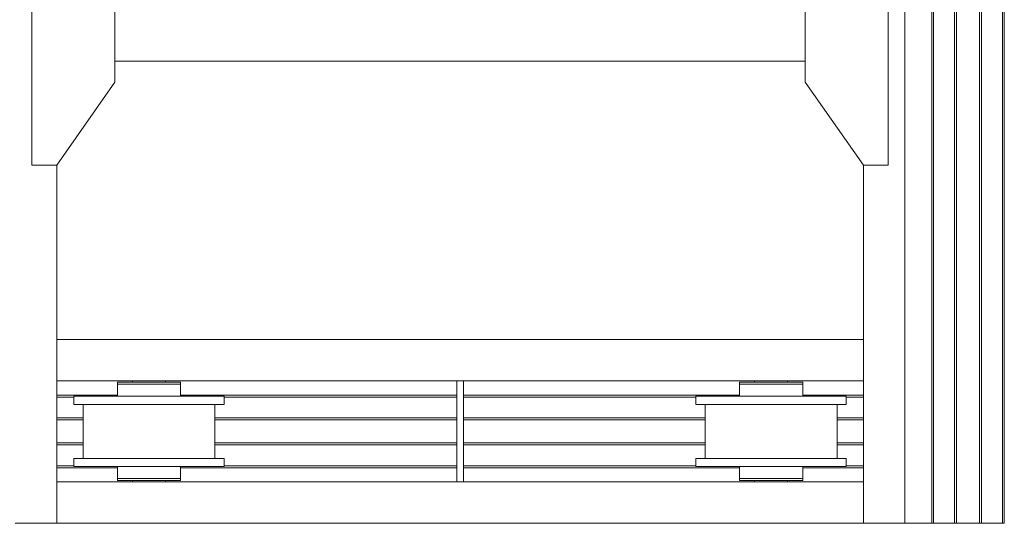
# Model space of a CAD drawing. Header units: millimetres. Extents: x 53746 to 116821, y -810352 to -765802.
# Tile 28 of 256: x 64602 to 66976, y -790285 to -789071. Entities that reach past the tile are written whole.
import ezdxf

# ---------------------------------------------------------------- set-up
doc = ezdxf.new("R2010")
doc.units = ezdxf.units.MM
doc.header["$MEASUREMENT"] = 0
doc.layers.add('Main Cradle', color=7, linetype='Continuous', lineweight=0)
doc.layers.add('Main Cradle Rails', color=7, linetype='Continuous', lineweight=0)

# ---------------------------------------------------------------- blocks, each defined once
blk = doc.blocks.new('*U57')
at = {"layer": 'Main Cradle', "color": 7, "linetype": 'Continuous', "lineweight": 0}
for p, q in [((-18546.5, -2208), (-18546.5, 4569.1)), ((-18481.6, -2208), (-18481.6, 4569.1)), ((-18477, -2208), (-18477, 4569.1)), ((-18426.6, -2208), (-18426.6, 4569.1)), ((-18421.6, -2208), (-18421.6, 4569.1)), ((-18366.6, -2208), (-18366.6, 4569.1)), ((-18361.6, -2208), (-18361.6, 4569.1)), ((-18311.3, -2208), (-18311.3, 4569.1)), ((-18306.6, -2208), (-18306.6, 4569.1)), ((-20451.7, -1093.8), (-18786.5, -1093.8)), ((-20591.7, -2208), (-20591.7, -1344.8)), ((-18646.5, -2208), (-18646.5, -1344.8)), ((-20591.7, -1765), (-18646.5, -1765)), ((-20591.7, -1865), (-18646.5, -1865)), ((-20409.1, -1868), (-20409.1, -1865)), ((-20329.1, -1865), (-20329.1, -1868)), ((-20315.3, -1868), (-20298.7, -1868)), ((-20298.7, -1868), (-20292.9, -1868)), ((-18909.1, -1868), (-18909.1, -1865)), ((-18829.1, -1865), (-18829.1, -1868)), ((-18815.3, -1868), (-18798.7, -1868)), ((-18798.7, -1868), (-18792.9, -1868)), ((-20528.1, -2051.5), (-20528.1, -1921.5)), ((-20299.8, -1901.5), (-20369.1, -1901.5)), ((-20210.1, -1921.5), (-20210.1, -2051.5)), ((-20187.9, -1921.5), (-20201.7, -1921.5)), ((-19028.1, -2051.5), (-19028.1, -1921.5)), ((-18799.8, -1901.5), (-18869.1, -1901.5)), ((-18710.1, -1921.5), (-18710.1, -2051.5)), ((-18687.9, -1921.5), (-18701.7, -1921.5)), ((-20299.8, -2051.5), (-20369.1, -2051.5)), ((-18799.8, -2051.5), (-18869.1, -2051.5)), ((-20298.7, -2071.5), (-20292.9, -2071.5)), ((-20187.9, -2071.5), (-20201.7, -2071.5)), ((-18940.3, -2071.5), (-18939.5, -2071.5)), ((-18798.7, -2071.5), (-18792.9, -2071.5)), ((-18687.9, -2071.5), (-18701.7, -2071.5)), ((-20591.7, -2108), (-19627.1, -2108)), ((-20409.1, -2108), (-20409.1, -2105)), ((-20406.6, -2105), (-20406.1, -2105)), ((-20398.3, -2100), (-20369.1, -2100)), ((-20340.9, -2105), (-20340.8, -2105)), ((-20340.8, -2105), (-20340.6, -2105)), ((-20340.6, -2105), (-20340, -2105)), ((-20340, -2105), (-20333.7, -2105)), ((-20333.7, -2105), (-20332.2, -2105)), ((-20332.2, -2105), (-20329.1, -2105)), ((-20329.1, -2105), (-20329.1, -2108)), ((-20315.3, -2100), (-20298.7, -2100)), ((-20298.7, -2100), (-20292.9, -2100)), ((-19611.1, -2108), (-18646.5, -2108)), ((-18909.1, -2108), (-18909.1, -2105)), ((-18898.3, -2100), (-18869.1, -2100)), ((-18832.2, -2105), (-18829.1, -2105)), ((-18829.1, -2105), (-18829.1, -2108)), ((-18815.3, -2100), (-18798.7, -2100)), ((-18798.7, -2100), (-18792.9, -2100)), ((-20591.7, -2208), (-20691.7, -2208)), ((-20591.7, -2208), (-18646.5, -2208)), ((-18646.5, -2208), (-18546.5, -2208))]:
    blk.add_line(p, q, dxfattribs=at)
at = {"layer": 'Main Cradle', "color": 7, "linetype": 'Continuous', "lineweight": 0, "flags": 128}
for points in [[(-20591.7, -1344.8), (-20451.7, -1144.8), (-20451.7, -599.8), (-20591.7, -399.8), (-20651.7, -399.8), (-20651.7, -1344.8), (-20591.7, -1344.8)], [(-18646.5, -1344.8), (-18786.5, -1144.8), (-18786.5, -599.8), (-18646.6, -399.8), (-18586.6, -399.8), (-18586.5, -1344.8), (-18646.5, -1344.8)], [(-20445.3, -1868), (-20445.3, -1868), (-20445.3, -1873), (-20445.3, -1873)], [(-20445.3, -1868), (-20439.5, -1868), (-20423, -1868), (-20398.3, -1868), (-20369.1, -1868), (-20340, -1868), (-20315.3, -1868)], [(-20445.3, -1873), (-20445.3, -1873), (-20445.3, -1901.5)], [(-20445.3, -1873), (-20439.5, -1873), (-20423, -1873), (-20398.3, -1873), (-20369.1, -1873), (-20369.1, -1873)], [(-20439.5, -1873), (-20439.5, -1873), (-20423, -1873)], [(-20369.1, -1873), (-20369.1, -1873), (-20340, -1873), (-20315.3, -1873), (-20298.7, -1873), (-20292.9, -1873), (-20292.9, -1868)], [(-20292.9, -1901.5), (-20292.9, -1873), (-20292.9, -1873)], [(-19611.1, -1865), (-19611.1, -1865), (-19611.1, -2108), (-19627.1, -2108), (-19627.1, -1865)], [(-18945.3, -1868), (-18945.3, -1868), (-18945.3, -1873), (-18945.3, -1873)], [(-18945.3, -1868), (-18939.5, -1868), (-18923, -1868), (-18898.3, -1868), (-18869.1, -1868), (-18840, -1868), (-18815.3, -1868)], [(-18945.3, -1873), (-18945.3, -1873), (-18945.3, -1901.5)], [(-18945.3, -1873), (-18939.5, -1873), (-18923, -1873), (-18898.3, -1873), (-18869.1, -1873), (-18869.1, -1873)], [(-18939.5, -1873), (-18939.5, -1873), (-18923, -1873)], [(-18869.1, -1873), (-18869.1, -1873), (-18840, -1873)], [(-18840, -1873), (-18840, -1873), (-18815.3, -1873), (-18798.7, -1873), (-18792.9, -1873), (-18792.9, -1868)], [(-18792.9, -1901.5), (-18792.9, -1873), (-18792.9, -1873)], [(-20369.1, -1921.5), (-20438.5, -1921.5), (-20497.3, -1921.5), (-20536.6, -1921.5), (-20550.3, -1921.5), (-20550.3, -1901.5), (-20550.3, -1901.5)], [(-20369.1, -1901.5), (-20438.5, -1901.5), (-20497.3, -1901.5), (-20536.6, -1901.5), (-20550.3, -1901.5)], [(-20201.7, -1921.5), (-20241, -1921.5), (-20299.8, -1921.5), (-20369.1, -1921.5), (-20369.1, -1921.5)], [(-20187.9, -1901.5), (-20201.7, -1901.5), (-20241, -1901.5), (-20299.8, -1901.5)], [(-20187.9, -1901.5), (-20187.9, -1901.5), (-20187.9, -1921.5)], [(-18930, -1921.5), (-18938.5, -1921.5), (-18997.3, -1921.5), (-19036.6, -1921.5), (-19050.3, -1921.5), (-19050.3, -1901.5), (-19050.3, -1901.5)], [(-18869.1, -1901.5), (-18938.5, -1901.5), (-18997.3, -1901.5), (-19036.6, -1901.5), (-19050.3, -1901.5)], [(-18808.3, -1921.5), (-18869.1, -1921.5), (-18930, -1921.5)], [(-18701.7, -1921.5), (-18741, -1921.5), (-18799.8, -1921.5), (-18808.3, -1921.5)], [(-18687.9, -1901.5), (-18701.7, -1901.5), (-18741, -1901.5), (-18799.8, -1901.5)], [(-18687.9, -1901.5), (-18687.9, -1901.5), (-18687.9, -1921.5)], [(-20201.7, -2071.5), (-20241, -2071.5), (-20299.8, -2071.5), (-20369.1, -2071.5), (-20438.5, -2071.5), (-20497.3, -2071.5), (-20536.6, -2071.5), (-20550.3, -2071.5), (-20550.3, -2051.5), (-20550.3, -2051.5)], [(-20369.1, -2051.5), (-20438.5, -2051.5), (-20497.3, -2051.5), (-20536.6, -2051.5), (-20550.3, -2051.5)], [(-20187.9, -2051.5), (-20201.7, -2051.5), (-20241, -2051.5), (-20299.8, -2051.5)], [(-20187.9, -2051.5), (-20187.9, -2051.5), (-20187.9, -2071.5)], [(-18701.7, -2071.5), (-18741, -2071.5), (-18799.8, -2071.5), (-18869.1, -2071.5), (-18938.5, -2071.5), (-18997.3, -2071.5), (-19036.6, -2071.5), (-19050.3, -2071.5), (-19050.3, -2051.5), (-19050.3, -2051.5)], [(-18869.1, -2051.5), (-18938.5, -2051.5), (-18997.3, -2051.5), (-19036.6, -2051.5), (-19050.3, -2051.5)], [(-18687.9, -2051.5), (-18701.7, -2051.5), (-18741, -2051.5), (-18799.8, -2051.5)], [(-18687.9, -2051.5), (-18687.9, -2051.5), (-18687.9, -2071.5)], [(-20445.3, -2071.5), (-20445.3, -2100), (-20439.5, -2100), (-20423, -2100), (-20398.3, -2100), (-20398.3, -2100)], [(-20439.5, -2071.5), (-20439.5, -2071.5), (-20439.5, -2071.5), (-20440.3, -2071.5), (-20445.3, -2071.5), (-20445.3, -2071.5)], [(-20292.9, -2100), (-20292.9, -2100), (-20292.9, -2071.5)], [(-18945.3, -2071.5), (-18945.3, -2100), (-18939.5, -2100), (-18923, -2100), (-18898.3, -2100), (-18898.3, -2100)], [(-18945.3, -2071.5), (-18945.3, -2071.5), (-18940.3, -2071.5)], [(-18792.9, -2100), (-18792.9, -2100), (-18792.9, -2071.5)], [(-20445.3, -2100), (-20445.3, -2100), (-20445.3, -2105), (-20439.5, -2105), (-20423, -2105), (-20398.3, -2105), (-20369.1, -2105), (-20340, -2105), (-20315.3, -2105), (-20298.7, -2105), (-20292.9, -2105), (-20292.9, -2100)], [(-20439.5, -2100), (-20439.5, -2100), (-20423, -2100)], [(-20409.1, -2105), (-20409.1, -2105), (-20406.6, -2105)], [(-20398.3, -2100), (-20398.3, -2100), (-20369.1, -2100)], [(-20369.1, -2100), (-20369.1, -2100), (-20340, -2100), (-20315.3, -2100)], [(-18945.3, -2100), (-18945.3, -2100), (-18945.3, -2105), (-18939.5, -2105), (-18923, -2105), (-18898.3, -2105), (-18869.1, -2105), (-18840, -2105), (-18815.3, -2105), (-18798.7, -2105), (-18792.9, -2105), (-18792.9, -2100)], [(-18939.5, -2100), (-18939.5, -2100), (-18923, -2100)], [(-18906.1, -2105), (-18906.1, -2105), (-18906.1, -2105), (-18906.1, -2105), (-18906.6, -2105), (-18909.1, -2105), (-18909.1, -2105)], [(-18898.3, -2100), (-18898.3, -2100), (-18869.1, -2100)], [(-18869.1, -2100), (-18869.1, -2100), (-18840, -2100), (-18815.3, -2100)], [(-18840, -2105), (-18840.6, -2105), (-18840.8, -2105), (-18840.9, -2105)], [(-18832.2, -2105), (-18833.7, -2105), (-18840, -2105)], [(-18481.6, -2208), (-18546.5, -2208), (-18546.5, -2208)], [(-18426.6, -2208), (-18477, -2208), (-18478.8, -2208), (-18480.3, -2208), (-18481.3, -2208), (-18481.6, -2208), (-18481.6, -2208)], [(-18361.6, -2208), (-18361.6, -2208), (-18362, -2208), (-18363.1, -2208), (-18364.7, -2208), (-18366.6, -2208), (-18421.6, -2208), (-18423.6, -2208), (-18425.2, -2208), (-18426.3, -2208), (-18426.6, -2208), (-18426.6, -2208)], [(-18306.6, -2208), (-18306.6, -2208), (-18307, -2208), (-18308, -2208), (-18309.5, -2208), (-18311.3, -2208), (-18361.6, -2208)]]:
    blk.add_lwpolyline(points, dxfattribs=at)
at = {"layer": 'Main Cradle Rails', "color": 7, "linetype": 'Continuous', "lineweight": 0}
for p, q in [((-20591.7, -1899), (-20445.3, -1899)), ((-20292.9, -1899), (-19627.1, -1899)), ((-19611.1, -1899), (-18945.3, -1899)), ((-18792.9, -1899), (-18646.5, -1899)), ((-20591.7, -1903.6), (-20550.3, -1903.6)), ((-20187.9, -1903.6), (-19627.1, -1903.6)), ((-19611.1, -1903.6), (-19050.3, -1903.6)), ((-18687.9, -1903.6), (-18646.5, -1903.6)), ((-20591.7, -1954), (-20528.1, -1954)), ((-20591.7, -1959), (-20528.1, -1959)), ((-20210.1, -1954), (-19627.1, -1954)), ((-20210.1, -1959), (-19627.1, -1959)), ((-19611.1, -1954), (-19028.1, -1954)), ((-19611.1, -1959), (-19028.1, -1959)), ((-18710.1, -1954), (-18646.5, -1954)), ((-18710.1, -1959), (-18646.5, -1959)), ((-20591.7, -2014), (-20528.1, -2014)), ((-20210.1, -2014), (-19627.1, -2014)), ((-19611.1, -2014), (-19028.1, -2014)), ((-18710.1, -2014), (-18646.5, -2014)), ((-20591.7, -2019), (-20528.1, -2019)), ((-20210.1, -2019), (-19627.1, -2019)), ((-19611.1, -2019), (-19028.1, -2019)), ((-18710.1, -2019), (-18646.5, -2019)), ((-20591.7, -2069.4), (-20550.3, -2069.4)), ((-20591.7, -2074), (-20445.3, -2074)), ((-20292.9, -2074), (-19627.1, -2074)), ((-20187.9, -2069.4), (-19627.1, -2069.4)), ((-19611.1, -2069.4), (-19050.3, -2069.4)), ((-19611.1, -2074), (-18945.3, -2074)), ((-18792.9, -2074), (-18646.5, -2074)), ((-18687.9, -2069.4), (-18646.5, -2069.4))]:
    blk.add_line(p, q, dxfattribs=at)

msp = doc.modelspace()

# ---------------------------------------------------------------- block references
at = {"layer": 'Main Cradle Rails', "color": 7, "linetype": 'Continuous', "lineweight": 0}
msp.add_blockref('*U57', (85283.05, -788076.95), dxfattribs=at)

doc.saveas('drawing.dxf')
